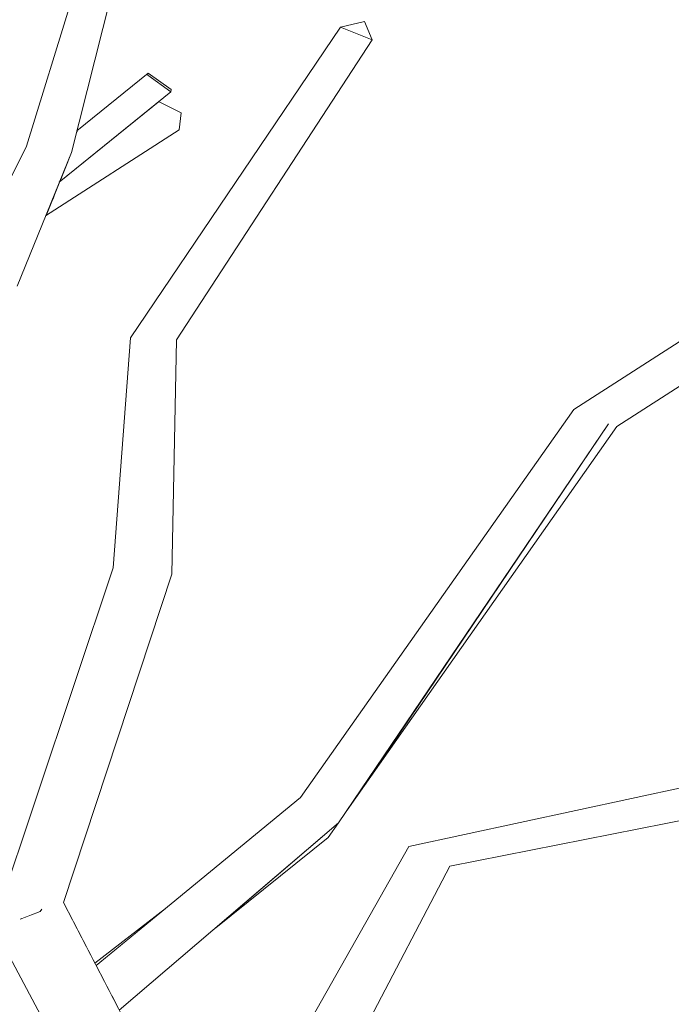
# Model space of a CAD drawing. Extents: x -289599 to -184549, y 66678 to 295474.
# Tile 26 of 256: x -282406 to -282325, y 71783 to 71905. Entities that reach past the tile are written whole.
import ezdxf

# ---------------------------------------------------------------- set-up
doc = ezdxf.new("R2010")
doc.units = 0
doc.header["$MEASUREMENT"] = 0
doc.linetypes.add('Wipeout_Contour', pattern=[1000, 0, -1000])
doc.layers.add('arch drzewa', color=8, linetype='Continuous')
doc.layers.add('arch drzewa_Nr_Pióra__4', color=8, linetype='Continuous', lineweight=9)

msp = doc.modelspace()

# ---------------------------------------------------------------- wipeouts: each hides what was drawn before it
at = {"color": 254, "linetype": 'Wipeout_Contour', "lineweight": 0, "ltscale": 1354809.586423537}
msp.add_wipeout([(-282389.79, 71898.35), (-282389.82, 71898.09), (-282386.98, 71896.03), (-282386.94, 71896.29)], dxfattribs=at).dxf.layer = 'arch drzewa'
at = {"color": 254, "linetype": 'Wipeout_Contour', "lineweight": 0, "ltscale": 1354821.757452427}
msp.add_wipeout([(-282402.52, 71880.62), (-282385.93, 71891.29), (-282385.69, 71893.41), (-282401.74, 71882.53)], dxfattribs=at).dxf.layer = 'arch drzewa'
at = {"color": 254, "linetype": 'Wipeout_Contour', "lineweight": 0, "ltscale": 2709490.292490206}
msp.add_wipeout([(-282405.55, 71793.64), (-282409.03, 71792.46), (-282382.8, 71757.66), (-282381.7, 71759.6), (-282400.32, 71795.41), (-282403.06, 71794.48), (-282403.18, 71794.31), (-282405.43, 71793.46)], dxfattribs=at).dxf.layer = 'arch drzewa'

# ---------------------------------------------------------------- next in the draw order: wipeouts: each hides what was drawn before it
at = {"color": 254, "linetype": 'Wipeout_Contour', "lineweight": 0, "ltscale": 1016122.150105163}
msp.add_wipeout([(-282401.74, 71882.53), (-282385.69, 71893.41), (-282401.59, 71882.92)], dxfattribs=at).dxf.layer = 'arch drzewa'
at = {"color": 254, "linetype": 'Wipeout_Contour', "lineweight": 0, "ltscale": 1016070.714846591}
msp.add_wipeout([(-282400.32, 71795.41), (-282386.87, 71836.16), (-282394.12, 71836.95)], dxfattribs=at).dxf.layer = 'arch drzewa'
at = {"color": 254, "linetype": 'Wipeout_Contour', "lineweight": 0, "ltscale": 3047992.743954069}
msp.add_wipeout([(-282409.03, 71792.46), (-282386.07, 71749.55), (-282375.96, 71748.58), (-282377.89, 71751.13), (-282378.57, 71749.83), (-282383.68, 71750.78), (-282383.8, 71750.9), (-282383.05, 71757.23), (-282382.8, 71757.66)], dxfattribs=at).dxf.layer = 'arch drzewa'

# ---------------------------------------------------------------- next in the draw order: wipeouts: each hides what was drawn before it
at = {"color": 254, "linetype": 'Wipeout_Contour', "lineweight": 0, "ltscale": 1354824.205791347}
msp.add_wipeout([(-282400.82, 71884.8), (-282401.59, 71882.92), (-282385.69, 71893.41), (-282388.5, 71894.8)], dxfattribs=at).dxf.layer = 'arch drzewa'
at = {"color": 254, "linetype": 'Wipeout_Contour', "lineweight": 0, "ltscale": 1016078.437963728}
msp.add_wipeout([(-282386.87, 71836.16), (-282386.26, 71865.23), (-282391.99, 71865.5)], dxfattribs=at).dxf.layer = 'arch drzewa'
at = {"color": 254, "linetype": 'Wipeout_Contour', "lineweight": 0, "ltscale": 2709548.357122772}
msp.add_wipeout([(-282394.12, 71836.95), (-282409.03, 71792.46), (-282405.55, 71793.64), (-282404.14, 71795.41), (-282404.09, 71795.52), (-282403, 71794.56), (-282403.06, 71794.48), (-282400.32, 71795.41)], dxfattribs=at).dxf.layer = 'arch drzewa'
at = {"color": 254, "linetype": 'Wipeout_Contour', "lineweight": 0, "ltscale": 1015952.322771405}
msp.add_wipeout([(-282378.57, 71749.83), (-282352.33, 71799.94), (-282356.62, 71800.96)], dxfattribs=at).dxf.layer = 'arch drzewa'

# ---------------------------------------------------------------- next in the draw order: wipeouts: each hides what was drawn before it
at = {"color": 254, "linetype": 'Wipeout_Contour', "lineweight": 0, "ltscale": 1693537.901684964}
msp.add_wipeout([(-282399.32, 71888.5), (-282400.82, 71884.8), (-282386.98, 71896.03), (-282389.82, 71898.09), (-282398.72, 71890.88)], dxfattribs=at).dxf.layer = 'arch drzewa'
at = {"color": 254, "linetype": 'Wipeout_Contour', "lineweight": 0, "ltscale": 1016078.64365799}
msp.add_wipeout([(-282391.99, 71865.5), (-282394.12, 71836.95), (-282386.87, 71836.16)], dxfattribs=at).dxf.layer = 'arch drzewa'
at = {"color": 254, "linetype": 'Wipeout_Contour', "lineweight": 0, "ltscale": 1015880.425216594}
msp.add_wipeout([(-282352.33, 71799.94), (-282322.19, 71805.89), (-282323.75, 71808.21)], dxfattribs=at).dxf.layer = 'arch drzewa'
at = {"color": 254, "linetype": 'Wipeout_Contour', "lineweight": 0, "ltscale": 1015970.445730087}
msp.add_wipeout([(-282356.62, 71800.96), (-282383.68, 71750.78), (-282378.57, 71749.83)], dxfattribs=at).dxf.layer = 'arch drzewa'
at = {"color": 254, "linetype": 'Wipeout_Contour', "lineweight": 0, "ltscale": 1016079.361696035}
msp.add_wipeout([(-282404.09, 71795.52), (-282403.18, 71794.31), (-282403, 71794.56)], dxfattribs=at).dxf.layer = 'arch drzewa'

# ---------------------------------------------------------------- next in the draw order: wipeouts: each hides what was drawn before it
at = {"color": 254, "linetype": 'Wipeout_Contour', "lineweight": 0, "ltscale": 1016053.385319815}
msp.add_wipeout([(-282386.26, 71865.23), (-282361.97, 71902.48), (-282365.9, 71904.05)], dxfattribs=at).dxf.layer = 'arch drzewa'
at = {"color": 254, "linetype": 'Wipeout_Contour', "lineweight": 0, "ltscale": 1354829.981296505}
msp.add_wipeout([(-282398.72, 71890.88), (-282389.82, 71898.09), (-282389.79, 71898.35), (-282398.65, 71891.17)], dxfattribs=at).dxf.layer = 'arch drzewa'
at = {"color": 254, "linetype": 'Wipeout_Contour', "lineweight": 0, "ltscale": 1015963.165975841}
msp.add_wipeout([(-282383.68, 71750.78), (-282356.62, 71800.96), (-282357.42, 71802.36)], dxfattribs=at).dxf.layer = 'arch drzewa'
at = {"color": 254, "linetype": 'Wipeout_Contour', "lineweight": 0, "ltscale": 1016080.078514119}
msp.add_wipeout([(-282404.14, 71795.41), (-282403.18, 71794.31), (-282404.09, 71795.52)], dxfattribs=at).dxf.layer = 'arch drzewa'

# ---------------------------------------------------------------- next in the draw order: wipeouts: each hides what was drawn before it
at = {"color": 254, "linetype": 'Wipeout_Contour', "lineweight": 0, "ltscale": 1016073.07679211}
msp.add_wipeout([(-282365.9, 71904.05), (-282391.99, 71865.5), (-282386.26, 71865.23)], dxfattribs=at).dxf.layer = 'arch drzewa'
at = {"color": 254, "linetype": 'Wipeout_Contour', "lineweight": 0, "ltscale": 1016138.878766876}
msp.add_wipeout([(-282406.06, 71871.89), (-282399.32, 71888.5), (-282401.5, 71892.22)], dxfattribs=at).dxf.layer = 'arch drzewa'
at = {"color": 254, "linetype": 'Wipeout_Contour', "lineweight": 0, "ltscale": 1015911.810362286}
msp.add_wipeout([(-282323.75, 71808.21), (-282356.62, 71800.96), (-282352.33, 71799.94)], dxfattribs=at).dxf.layer = 'arch drzewa'
at = {"color": 254, "linetype": 'Wipeout_Contour', "lineweight": 0, "ltscale": 1354640.589925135}
msp.add_wipeout([(-282357.42, 71802.36), (-282383.05, 71757.23), (-282383.8, 71750.9), (-282383.68, 71750.78)], dxfattribs=at).dxf.layer = 'arch drzewa'
at = {"color": 254, "linetype": 'Wipeout_Contour', "lineweight": 0, "ltscale": 1354775.613213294}
msp.add_wipeout([(-282405.55, 71793.64), (-282405.43, 71793.46), (-282403.18, 71794.31), (-282404.14, 71795.41)], dxfattribs=at).dxf.layer = 'arch drzewa'

# ---------------------------------------------------------------- next in the draw order: linework, layer by layer
at = {"layer": 'arch drzewa_Nr_Pióra__4', "linetype": 'Continuous'}
for p, q in [((-282389.82, 71898.09), (-282389.79, 71898.35)), ((-282386.98, 71896.03), (-282389.82, 71898.09)), ((-282389.79, 71898.35), (-282386.94, 71896.29)), ((-282386.94, 71896.29), (-282386.98, 71896.03)), ((-282385.69, 71893.41), (-282388.5, 71894.8)), ((-282385.93, 71891.29), (-282385.69, 71893.41)), ((-282394.12, 71836.95), (-282391.99, 71865.5)), ((-282386.87, 71836.16), (-282386.26, 71865.23)), ((-282403.18, 71794.31), (-282405.7, 71793.36)), ((-282402.98, 71794.59), (-282403.18, 71794.31))]:
    msp.add_line(p, q, dxfattribs=at)

# ---------------------------------------------------------------- next in the draw order: wipeouts: each hides what was drawn before it
at = {"color": 254, "linetype": 'Wipeout_Contour', "lineweight": 0, "ltscale": 1016135.669372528}
msp.add_wipeout([(-282399.32, 71888.5), (-282393.14, 71912.94), (-282396, 71914.34)], dxfattribs=at).dxf.layer = 'arch drzewa'
at = {"color": 254, "linetype": 'Wipeout_Contour', "lineweight": 0, "ltscale": 1016039.824999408}
msp.add_wipeout([(-282362.93, 71904.73), (-282365.9, 71904.05), (-282361.97, 71902.48)], dxfattribs=at).dxf.layer = 'arch drzewa'
at = {"color": 254, "linetype": 'Wipeout_Contour', "lineweight": 0, "ltscale": 2709718.41033247}
msp.add_wipeout([(-282407.75, 71876.25), (-282408.15, 71875.21), (-282406.06, 71871.89), (-282401.5, 71892.22), (-282407.07, 71877.98), (-282406.37, 71873.67), (-282406.73, 71873.61), (-282407.12, 71873.74)], dxfattribs=at).dxf.layer = 'arch drzewa'
at = {"color": 254, "linetype": 'Wipeout_Contour', "lineweight": 0, "ltscale": 1015886.483713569}
msp.add_wipeout([(-282356.62, 71800.96), (-282323.75, 71808.21), (-282322.89, 71809.79)], dxfattribs=at).dxf.layer = 'arch drzewa'
at = {"color": 254, "linetype": 'Wipeout_Contour', "lineweight": 0, "ltscale": 1015990.866315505}
msp.add_wipeout([(-282366.15, 71805.29), (-282381.39, 71792.28), (-282367.46, 71803.49)], dxfattribs=at).dxf.layer = 'arch drzewa'

# ---------------------------------------------------------------- next in the draw order: linework, layer by layer
at = {"layer": 'arch drzewa_Nr_Pióra__4', "linetype": 'Continuous'}
for p, q in [((-282365.9, 71904.05), (-282362.93, 71904.73)), ((-282362.93, 71904.73), (-282361.97, 71902.48)), ((-282391.99, 71865.5), (-282365.9, 71904.05)), ((-282361.97, 71902.48), (-282365.9, 71904.05)), ((-282386.26, 71865.23), (-282361.97, 71902.48))]:
    msp.add_line(p, q, dxfattribs=at)

# ---------------------------------------------------------------- next in the draw order: wipeouts: each hides what was drawn before it
at = {"color": 254, "linetype": 'Wipeout_Contour', "lineweight": 0, "ltscale": 1354862.541051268}
msp.add_wipeout([(-282404.88, 71889.26), (-282407.25, 71879.09), (-282407.07, 71877.98), (-282401.5, 71892.22)], dxfattribs=at).dxf.layer = 'arch drzewa'
at = {"color": 254, "linetype": 'Wipeout_Contour', "lineweight": 0, "ltscale": 1015916.766934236}
msp.add_wipeout([(-282322.89, 71809.79), (-282357.42, 71802.36), (-282356.62, 71800.96)], dxfattribs=at).dxf.layer = 'arch drzewa'
at = {"color": 254, "linetype": 'Wipeout_Contour', "lineweight": 0, "ltscale": 1354685.524843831}
msp.add_wipeout([(-282394.27, 71783.78), (-282393.38, 71782.06), (-282366.15, 71805.29), (-282370.86, 71808.43)], dxfattribs=at).dxf.layer = 'arch drzewa'

# ---------------------------------------------------------------- next in the draw order: wipeouts: each hides what was drawn before it
at = {"color": 254, "linetype": 'Wipeout_Contour', "lineweight": 0, "ltscale": 1016138.617141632}
msp.add_wipeout([(-282396, 71914.34), (-282401.5, 71892.22), (-282399.32, 71888.5)], dxfattribs=at).dxf.layer = 'arch drzewa'
at = {"color": 254, "linetype": 'Wipeout_Contour', "lineweight": 0, "ltscale": 1016150.883135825}
msp.add_wipeout([(-282404.88, 71889.26), (-282407.91, 71883.21), (-282407.25, 71879.09)], dxfattribs=at).dxf.layer = 'arch drzewa'
at = {"color": 254, "linetype": 'Wipeout_Contour', "lineweight": 0, "ltscale": 1015934.629617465}
msp.add_wipeout([(-282365.08, 71806.87), (-282331.6, 71854.49), (-282332.66, 71854.8)], dxfattribs=at).dxf.layer = 'arch drzewa'
at = {"color": 254, "linetype": 'Wipeout_Contour', "lineweight": 0, "ltscale": 1016030.025747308}
msp.add_wipeout([(-282370.86, 71808.43), (-282396.26, 71787.6), (-282394.27, 71783.78)], dxfattribs=at).dxf.layer = 'arch drzewa'

# ---------------------------------------------------------------- next in the draw order: linework, layer by layer
at = {"layer": 'arch drzewa_Nr_Pióra__4', "linetype": 'Continuous'}
for p, q in [((-282406.06, 71871.89), (-282399.32, 71888.5)), ((-282400.32, 71795.41), (-282386.87, 71836.16)), ((-282381.39, 71792.28), (-282367.46, 71803.49)), ((-282383.11, 71757.11), (-282357.42, 71802.36)), ((-282378.57, 71749.83), (-282352.33, 71799.94))]:
    msp.add_line(p, q, dxfattribs=at)

# ---------------------------------------------------------------- next in the draw order: wipeouts: each hides what was drawn before it
at = {"color": 254, "linetype": 'Wipeout_Contour', "lineweight": 0, "ltscale": 1016143.181016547}
msp.add_wipeout([(-282401.5, 71892.22), (-282396, 71914.34), (-282397.51, 71913.31)], dxfattribs=at).dxf.layer = 'arch drzewa'
at = {"color": 254, "linetype": 'Wipeout_Contour', "lineweight": 0, "ltscale": 2370273.512889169}
msp.add_wipeout([(-282331.6, 71854.49), (-282274.38, 71891.29), (-282274.15, 71893.41), (-282301.62, 71874.8), (-282302.29, 71874.25), (-282303.63, 71873.17), (-282303.82, 71873.31)], dxfattribs=at).dxf.layer = 'arch drzewa'
at = {"color": 254, "linetype": 'Wipeout_Contour', "lineweight": 0, "ltscale": 1015940.888249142}
msp.add_wipeout([(-282366.15, 71805.29), (-282332.66, 71854.8), (-282336.94, 71856.61)], dxfattribs=at).dxf.layer = 'arch drzewa'
at = {"color": 254, "linetype": 'Wipeout_Contour', "lineweight": 0, "ltscale": 1016046.058373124}
msp.add_wipeout([(-282396.41, 71787.89), (-282396.26, 71787.6), (-282387.63, 71794.68)], dxfattribs=at).dxf.layer = 'arch drzewa'

# ---------------------------------------------------------------- next in the draw order: linework, layer by layer
at = {"layer": 'arch drzewa_Nr_Pióra__4', "linetype": 'Continuous'}
for p, q in [((-282409.03, 71792.46), (-282394.12, 71836.95)), ((-282381.7, 71759.6), (-282400.32, 71795.41)), ((-282396.41, 71787.89), (-282387.63, 71794.68)), ((-282386.07, 71749.55), (-282409.03, 71792.46))]:
    msp.add_line(p, q, dxfattribs=at)

# ---------------------------------------------------------------- next in the draw order: wipeouts: each hides what was drawn before it
at = {"color": 254, "linetype": 'Wipeout_Contour', "lineweight": 0, "ltscale": 1016145.476601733}
msp.add_wipeout([(-282397.51, 71913.31), (-282404.88, 71889.26), (-282401.5, 71892.22)], dxfattribs=at).dxf.layer = 'arch drzewa'
at = {"color": 254, "linetype": 'Wipeout_Contour', "lineweight": 0, "ltscale": 1693119.150211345}
msp.add_wipeout([(-282302.69, 71874.57), (-282332.66, 71854.8), (-282331.6, 71854.49), (-282303.82, 71873.31), (-282303.96, 71873.41)], dxfattribs=at).dxf.layer = 'arch drzewa'
at = {"color": 254, "linetype": 'Wipeout_Contour', "lineweight": 0, "ltscale": 1015966.242719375}
msp.add_wipeout([(-282336.94, 71856.61), (-282370.86, 71808.43), (-282366.15, 71805.29)], dxfattribs=at).dxf.layer = 'arch drzewa'

# ---------------------------------------------------------------- next in the draw order: linework, layer by layer
at = {"layer": 'arch drzewa_Nr_Pióra__4', "linetype": 'Continuous'}
for p, q in [((-282404.88, 71889.26), (-282397.51, 71913.31)), ((-282399.32, 71888.5), (-282393.14, 71912.94)), ((-282398.65, 71891.17), (-282389.79, 71898.35)), ((-282400.82, 71884.8), (-282386.98, 71896.03)), ((-282402.52, 71880.62), (-282385.93, 71891.29)), ((-282407.91, 71883.21), (-282404.88, 71889.26)), ((-282357.42, 71802.36), (-282322.89, 71809.79)), ((-282396.26, 71787.6), (-282370.86, 71808.43)), ((-282352.33, 71799.94), (-282322.19, 71805.89)), ((-282393.38, 71782.06), (-282366.15, 71805.29)), ((-282367.46, 71803.49), (-282366.15, 71805.29))]:
    msp.add_line(p, q, dxfattribs=at)

# ---------------------------------------------------------------- next in the draw order: wipeouts: each hides what was drawn before it
at = {"color": 254, "linetype": 'Wipeout_Contour', "lineweight": 0, "ltscale": 1015868.80662685}
msp.add_wipeout([(-282332.66, 71854.8), (-282302.69, 71874.57), (-282305.13, 71874.73)], dxfattribs=at).dxf.layer = 'arch drzewa'

# ---------------------------------------------------------------- next in the draw order: wipeouts: each hides what was drawn before it
at = {"color": 254, "linetype": 'Wipeout_Contour', "lineweight": 0, "ltscale": 2708981.466275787}
msp.add_wipeout([(-282302.33, 71878.82), (-282336.94, 71856.61), (-282332.66, 71854.8), (-282305.13, 71874.73), (-282305.97, 71874.87), (-282306.48, 71875.23), (-282306.47, 71875.25), (-282303.59, 71877.8)], dxfattribs=at).dxf.layer = 'arch drzewa'

# ---------------------------------------------------------------- next in the draw order: linework, layer by layer
at = {"layer": 'arch drzewa_Nr_Pióra__4', "linetype": 'Continuous'}
for p, q in [((-282331.6, 71854.49), (-282274.38, 71891.29)), ((-282336.94, 71856.61), (-282302.33, 71878.82)), ((-282370.86, 71808.43), (-282336.94, 71856.61)), ((-282366.15, 71805.29), (-282332.66, 71854.8)), ((-282365.08, 71806.87), (-282331.6, 71854.49))]:
    msp.add_line(p, q, dxfattribs=at)

doc.saveas('drawing.dxf')
